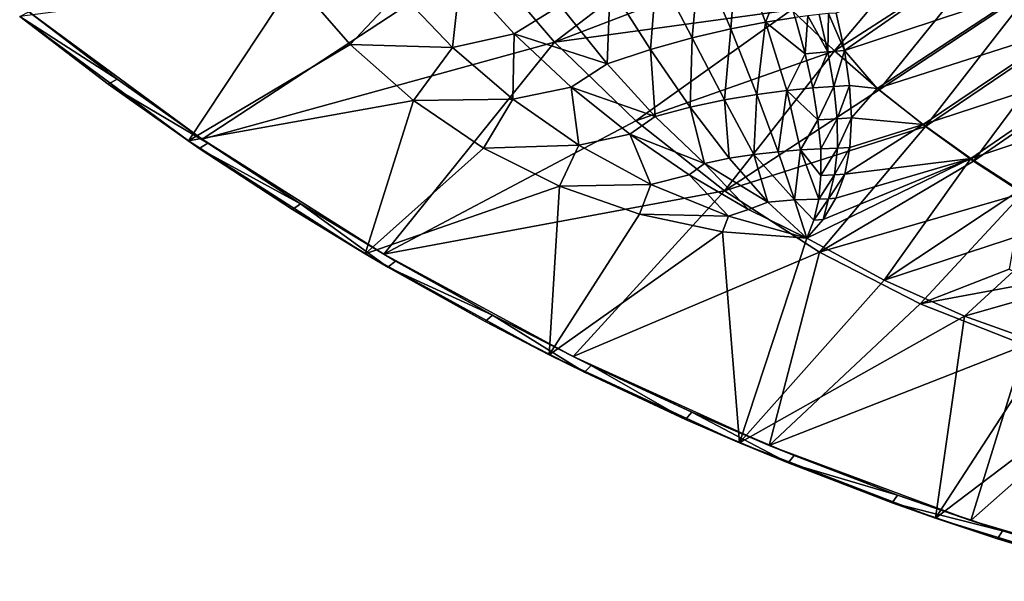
# Model space of a CAD drawing. Header units: metres. Extents: x 0 to 1651, y -1070 to 0.
# Tile 1 of 23: x 0 to 322, y -1035 to -851. Entities that reach past the tile are written whole.
import ezdxf

# ---------------------------------------------------------------- set-up
doc = ezdxf.new("R2010")
doc.units = ezdxf.units.M

msp = doc.modelspace()

# ---------------------------------------------------------------- linework, layer by layer
at = {"layer": 'None'}
for points in [[(266.567352, -861.237793, -103.76001), (252.555298, -847.828186, -103.796143), (306.397491, -814.073181, -204.725693)], [(266.567352, -861.237793, -103.76001), (306.397491, -814.073181, -204.725693), (318.752625, -827.601074, -204.694046)], [(174.997589, -858.442993, -3), (151.012009, -830.295898, -3), (226.424957, -819.149719, -103.852684)], [(239.164581, -833.787292, -103.826981), (174.997589, -858.442993, -3), (226.424957, -819.149719, -103.852684)], [(234.721466, -827.051575, -59.983292), (222.436264, -830.419739, -36.06649), (232.654251, -854.045471, -30.773996)], [(243.985794, -851.840149, -51.256886), (234.721466, -827.051575, -59.983292), (232.654251, -854.045471, -30.773996)], [(249.747665, -837.747498, -78.757072), (234.721466, -827.051575, -59.983292), (243.985794, -851.840149, -51.256886)], [(281.171082, -873.981567, -103.718391), (266.567352, -861.237793, -103.76001), (318.752625, -827.601074, -204.694046)], [(318.752625, -827.601074, -204.694046), (331.571777, -840.637573, -204.657486), (281.171082, -873.981567, -103.718391)], [(59.714558, -890.204834, -3), (3, -848.547241, -3), (151.012009, -830.295898, -3)], [(59.714558, -890.204834, -3), (151.012009, -830.295898, -3), (174.997589, -858.442993, -3)], [(222.436264, -830.419739, -36.06649), (208.499542, -834.761108, -13.202532), (220.023712, -857.018005, -11.118188)], [(232.654251, -854.045471, -30.773996), (222.436264, -830.419739, -36.06649), (220.023712, -857.018005, -11.118188)], [(267.171539, -848.927307, -113.63858), (269.824982, -861.193176, -101.684715), (316.51004, -828.630127, -195.074982)], [(316.51004, -828.630127, -195.074982), (269.824982, -861.193176, -101.684715), (329.35321, -841.471313, -195.074982)], [(174.997589, -858.442993, -3), (239.164581, -833.787292, -103.826981), (252.555298, -847.828186, -103.796143)], [(124.271591, -841.969055, 50.597534), (141.631668, -860.202332, 46.207027), (144.223038, -836.449707, 49.771191)], [(141.631668, -860.202332, 46.207027), (161.786331, -855.729248, 44.650078), (144.223038, -836.449707, 49.771191)], [(144.223038, -836.449707, 49.771191), (161.786331, -855.729248, 44.650078), (176.777924, -846.436462, 27.906801)], [(208.499542, -834.761108, -13.202532), (193.184525, -840.099609, 8.239292), (206.418121, -860.82019, 7.322062)], [(220.023712, -857.018005, -11.118188), (208.499542, -834.761108, -13.202532), (206.418121, -860.82019, 7.322062)], [(55.214901, -890.759094), (89.866814, -838.217163), (0, -850)], [(108.071251, -859.15094), (89.866814, -838.217163), (55.214901, -890.759094)], [(124.271591, -841.969055, 50.597534), (89.866814, -838.217163), (108.071251, -859.15094)], [(192.171997, -865.495239, 24.172157), (193.184525, -840.099609, 8.239292), (176.777924, -846.436462, 27.906801)], [(206.418121, -860.82019, 7.322062), (193.184525, -840.099609, 8.239292), (192.171997, -865.495239, 24.172157)], [(253.707901, -850.321106, -72.167458), (249.747665, -837.747498, -78.757072), (243.985794, -851.840149, -51.256886)], [(331.571777, -840.637573, -204.657486), (296.3367, -886.02478, -103.67112), (281.171082, -873.981567, -103.718391)], [(331.571777, -840.637573, -204.657486), (344.835022, -853.15979, -204.615845), (296.3367, -886.02478, -103.67112)], [(141.631668, -860.202332, 46.207027), (124.271591, -841.969055, 50.597534), (108.071251, -859.15094)], [(329.35321, -841.471313, -195.074982), (269.824982, -861.193176, -101.684715), (280.495087, -873.557129, -97.537491)], [(342.631134, -853.778076, -195.074982), (329.35321, -841.471313, -195.074982), (280.495087, -873.557129, -97.537491)], [(176.777924, -846.436462, 27.906801), (161.786331, -855.729248, 44.650078), (192.171997, -865.495239, 24.172157)], [(3, -848.547241, -45), (31.883169, -870.517822, -45), (0, -850, -45)], [(55.214901, -890.759094), (0, -850), (28.991312, -872.116699, -45)], [(0, -850), (0, -850, -45), (28.991312, -872.116699, -45)], [(31.883169, -870.517822, -45), (28.991312, -872.116699, -45), (0, -850, -45)], [(3, -848.547241, -45), (3, -848.547241, -3), (31.883169, -870.517822, -45)], [(3, -848.547241, -3), (59.714558, -890.204834, -3), (31.883169, -870.517822, -45)], [(201.614578, -884.115967, -3), (174.997589, -858.442993, -3), (252.555298, -847.828186, -103.796143)], [(201.614578, -884.115967, -3), (252.555298, -847.828186, -103.796143), (266.567352, -861.237793, -103.76001)], [(253.707901, -850.321106, -72.167458), (243.985794, -851.840149, -51.256886), (256.949768, -862.238525, -64.854446)], [(257.872986, -849.788635, -82.656059), (253.707901, -850.321106, -72.167458), (256.949768, -862.238525, -64.854446)], [(256.949768, -862.238525, -64.854446), (264.404358, -861.550781, -83.513397), (257.872986, -849.788635, -82.656059)], [(264.404358, -861.550781, -83.513397), (261.527252, -849.389099, -93.098434), (257.872986, -849.788635, -82.656059)], [(261.527252, -849.389099, -93.098434), (264.404358, -861.550781, -83.513397), (264.63739, -849.107361, -103.443092)], [(264.63739, -849.107361, -103.443092), (264.404358, -861.550781, -83.513397), (269.824982, -861.193176, -101.684715)], [(267.171539, -848.927307, -113.63858), (264.63739, -849.107361, -103.443092), (269.824982, -861.193176, -101.684715)], [(232.654251, -854.045471, -30.773996), (241.19397, -875.498169, -24.295744), (243.985794, -851.840149, -51.256886)], [(241.19397, -875.498169, -24.295744), (250.93367, -874.241943, -40.487617), (243.985794, -851.840149, -51.256886)], [(243.985794, -851.840149, -51.256886), (250.93367, -874.241943, -40.487617), (256.949768, -862.238525, -64.854446)], [(344.835022, -853.15979, -204.615845), (312.033752, -897.334045, -103.617935), (296.3367, -886.02478, -103.67112)], [(312.033752, -897.334045, -103.617935), (344.835022, -853.15979, -204.615845), (358.522186, -865.145752, -204.568878)], [(141.631668, -860.202332, 46.207027), (161.301987, -877.103149, 39.947395), (161.786331, -855.729248, 44.650078)], [(161.301987, -877.103149, 39.947395), (180.406342, -873.117859, 37.857861), (161.786331, -855.729248, 44.650078)], [(161.786331, -855.729248, 44.650078), (180.406342, -873.117859, 37.857861), (192.171997, -865.495239, 24.172157)], [(232.654251, -854.045471, -30.773996), (220.023712, -857.018005, -11.118188), (230.55278, -877.287048, -8.677725)], [(241.19397, -875.498169, -24.295744), (232.654251, -854.045471, -30.773996), (230.55278, -877.287048, -8.677725)], [(342.631134, -853.778076, -195.074982), (280.495087, -873.557129, -97.537491), (295.580017, -885.387817, -97.537491)], [(356.316833, -865.530884, -195.074982), (342.631134, -853.778076, -195.074982), (295.580017, -885.387817, -97.537491)], [(128.830185, -877.554504), (108.071251, -859.15094), (55.214901, -890.759094)], [(119.17688, -927.836243, -3), (59.714558, -890.204834, -3), (174.997589, -858.442993, -3)], [(141.631668, -860.202332, 46.207027), (108.071251, -859.15094), (128.830185, -877.554504)], [(119.17688, -927.836243, -3), (174.997589, -858.442993, -3), (201.614578, -884.115967, -3)], [(206.418121, -860.82019, 7.322062), (219.349976, -879.692566, 6.003364), (220.023712, -857.018005, -11.118188)], [(220.023712, -857.018005, -11.118188), (219.349976, -879.692566, 6.003364), (230.55278, -877.287048, -8.677725)], [(161.301987, -877.103149, 39.947395), (141.631668, -860.202332, 46.207027), (128.830185, -877.554504)], [(207.93248, -882.785522, 19.393908), (206.418121, -860.82019, 7.322062), (192.171997, -865.495239, 24.172157)], [(230.608215, -907.071106, -3), (201.614578, -884.115967, -3), (266.567352, -861.237793, -103.76001)], [(219.349976, -879.692566, 6.003364), (206.418121, -860.82019, 7.322062), (207.93248, -882.785522, 19.393908)], [(230.608215, -907.071106, -3), (266.567352, -861.237793, -103.76001), (281.171082, -873.981567, -103.718391)], [(250.93367, -874.241943, -40.487617), (259.441132, -873.42157, -56.882858), (256.949768, -862.238525, -64.854446)], [(256.949768, -862.238525, -64.854446), (259.441132, -873.42157, -56.882858), (264.404358, -861.550781, -83.513397)], [(264.404358, -861.550781, -83.513397), (259.441132, -873.42157, -56.882858), (266.397186, -872.927612, -73.105667)], [(269.824982, -861.193176, -101.684715), (264.404358, -861.550781, -83.513397), (266.397186, -872.927612, -73.105667)], [(266.397186, -872.927612, -73.105667), (271.497009, -872.63855, -88.777641), (269.824982, -861.193176, -101.684715)], [(269.824982, -861.193176, -101.684715), (271.497009, -872.63855, -88.777641), (280.495087, -873.557129, -97.537491)], [(192.171997, -865.495239, 24.172157), (180.406342, -873.117859, 37.857861), (207.93248, -882.785522, 19.393908)], [(295.580017, -885.387817, -97.537491), (311.169434, -896.478638, -97.537491), (356.316833, -865.530884, -195.074982)], [(311.169434, -896.478638, -97.537491), (370.382111, -876.711914, -195.074982), (356.316833, -865.530884, -195.074982)], [(328.228455, -907.880981, -103.558105), (312.033752, -897.334045, -103.617935), (358.522186, -865.145752, -204.568878)], [(31.883169, -870.517822, -45), (61.532616, -891.442749, -45), (28.991312, -872.116699, -45)], [(55.214901, -890.759094), (28.991312, -872.116699, -45), (58.755444, -893.181824, -45)], [(61.532616, -891.442749, -45), (58.755444, -893.181824, -45), (28.991312, -872.116699, -45)], [(59.714558, -890.204834, -3), (61.532616, -891.442749, -45), (31.883169, -870.517822, -45)], [(266.397186, -872.927612, -73.105667), (259.441132, -873.42157, -56.882858), (261.153015, -883.808655, -48.329975)], [(261.153015, -883.808655, -48.329975), (267.455109, -883.463074, -61.984272), (266.397186, -872.927612, -73.105667)], [(267.455109, -883.463074, -61.984272), (271.497009, -872.63855, -88.777641), (266.397186, -872.927612, -73.105667)], [(272.116272, -883.217407, -75.062843), (271.497009, -872.63855, -88.777641), (267.455109, -883.463074, -61.984272)], [(280.495087, -873.557129, -97.537491), (271.497009, -872.63855, -88.777641), (272.116272, -883.217407, -75.062843)], [(161.301987, -877.103149, 39.947395), (182.934326, -892.099731, 31.946255), (180.406342, -873.117859, 37.857861)], [(182.934326, -892.099731, 31.946255), (199.569305, -888.512085, 29.764565), (180.406342, -873.117859, 37.857861)], [(180.406342, -873.117859, 37.857861), (199.569305, -888.512085, 29.764565), (207.93248, -882.785522, 19.393908)], [(241.19397, -875.498169, -24.295744), (230.55278, -877.287048, -8.677725), (240.196426, -895.15387, -5.936484)], [(296.3367, -886.02478, -103.67112), (230.608215, -907.071106, -3), (281.171082, -873.981567, -103.718391)], [(248.098099, -894.277771, -16.820398), (241.19397, -875.498169, -24.295744), (240.196426, -895.15387, -5.936484)], [(241.19397, -875.498169, -24.295744), (248.098099, -894.277771, -16.820398), (250.93367, -874.241943, -40.487617)], [(250.93367, -874.241943, -40.487617), (248.098099, -894.277771, -16.820398), (255.484695, -893.705383, -28.032541)], [(259.441132, -873.42157, -56.882858), (250.93367, -874.241943, -40.487617), (261.153015, -883.808655, -48.329975)], [(261.153015, -883.808655, -48.329975), (250.93367, -874.241943, -40.487617), (255.484695, -893.705383, -28.032541)], [(280.495087, -873.557129, -97.537491), (272.116272, -883.217407, -75.062843), (295.580017, -885.387817, -97.537491)], [(55.214901, -890.759094), (113.048386, -927.708679), (128.830185, -877.554504)], [(113.048386, -927.708679), (151.794937, -893.118652), (128.830185, -877.554504)], [(161.301987, -877.103149, 39.947395), (128.830185, -877.554504), (151.794937, -893.118652)], [(182.934326, -892.099731, 31.946255), (161.301987, -877.103149, 39.947395), (151.794937, -893.118652)], [(230.55278, -877.287048, -8.677725), (219.349976, -879.692566, 6.003364), (232.081573, -896.415039, 4.329843)], [(240.196426, -895.15387, -5.936484), (230.55278, -877.287048, -8.677725), (232.081573, -896.415039, 4.329843)], [(311.169434, -896.478638, -97.537491), (327.222443, -906.803589, -97.537491), (370.382111, -876.711914, -195.074982)], [(224.059006, -898.135803, 13.694159), (219.349976, -879.692566, 6.003364), (207.93248, -882.785522, 19.393908)], [(232.081573, -896.415039, 4.329843), (219.349976, -879.692566, 6.003364), (224.059006, -898.135803, 13.694159)], [(230.608215, -907.071106, -3), (119.17688, -927.836243, -3), (201.614578, -884.115967, -3)], [(207.93248, -882.785522, 19.393908), (199.569305, -888.512085, 29.764565), (224.059006, -898.135803, 13.694159)], [(255.484695, -893.705383, -28.032541), (262.059082, -893.348572, -39.27969), (261.153015, -883.808655, -48.329975)], [(262.059082, -893.348572, -39.27969), (267.455109, -883.463074, -61.984272), (261.153015, -883.808655, -48.329975)], [(267.53009, -893.112488, -50.265873), (267.455109, -883.463074, -61.984272), (262.059082, -893.348572, -39.27969)], [(272.116272, -883.217407, -75.062843), (267.455109, -883.463074, -61.984272), (267.53009, -893.112488, -50.265873)], [(271.614105, -892.895874, -60.693802), (272.116272, -883.217407, -75.062843), (267.53009, -893.112488, -50.265873)], [(295.580017, -885.387817, -97.537491), (271.614105, -892.895874, -60.693802), (269.93396, -901.65979, -45.835445)], [(295.580017, -885.387817, -97.537491), (269.93396, -901.65979, -45.835445), (311.169434, -896.478638, -97.537491)], [(272.116272, -883.217407, -75.062843), (271.614105, -892.895874, -60.693802), (295.580017, -885.387817, -97.537491)], [(182.934326, -892.099731, 31.946255), (206.487, -904.95459, 22.339333), (199.569305, -888.512085, 29.764565)], [(206.487, -904.95459, 22.339333), (219.004425, -901.88269, 20.585922), (199.569305, -888.512085, 29.764565)], [(199.569305, -888.512085, 29.764565), (219.004425, -901.88269, 20.585922), (224.059006, -898.135803, 13.694159)], [(261.701202, -927.090942, -3), (230.608215, -907.071106, -3), (296.3367, -886.02478, -103.67112)], [(312.033752, -897.334045, -103.617935), (261.701202, -927.090942, -3), (296.3367, -886.02478, -103.67112)], [(113.048386, -927.708679), (55.214901, -890.759094), (89.25428, -913.168457, -45)], [(89.25428, -913.168457, -45), (55.214901, -890.759094), (58.755444, -893.181824, -45)], [(61.532616, -891.442749, -45), (91.9105, -911.295349, -45), (58.755444, -893.181824, -45)], [(119.17688, -927.836243, -3), (91.9105, -911.295349, -45), (59.714558, -890.204834, -3)], [(91.9105, -911.295349, -45), (61.532616, -891.442749, -45), (59.714558, -890.204834, -3)], [(182.934326, -892.099731, 31.946255), (151.794937, -893.118652), (176.579773, -905.582092)], [(206.487, -904.95459, 22.339333), (182.934326, -892.099731, 31.946255), (176.579773, -905.582092)], [(91.9105, -911.295349, -45), (89.25428, -913.168457, -45), (58.755444, -893.181824, -45)], [(151.794937, -893.118652), (113.048386, -927.708679), (176.579773, -905.582092)], [(240.196426, -895.15387, -5.936484), (232.081573, -896.415039, 4.329843), (244.756363, -910.754456, 2.32676)], [(248.098099, -894.277771, -16.820398), (240.196426, -895.15387, -5.936484), (253.472839, -910.030945, -8.619189)], [(253.472839, -910.030945, -8.619189), (240.196426, -895.15387, -5.936484), (244.756363, -910.754456, 2.32676)], [(255.484695, -893.705383, -28.032541), (248.098099, -894.277771, -16.820398), (253.472839, -910.030945, -8.619189)], [(253.472839, -910.030945, -8.619189), (261.407166, -909.764282, -20.065058), (255.484695, -893.705383, -28.032541)], [(262.143433, -902.007019, -29.825529), (262.059082, -893.348572, -39.27969), (255.484695, -893.705383, -28.032541)], [(261.407166, -909.764282, -20.065058), (262.143433, -902.007019, -29.825529), (255.484695, -893.705383, -28.032541)], [(267.53009, -893.112488, -50.265873), (262.059082, -893.348572, -39.27969), (262.143433, -902.007019, -29.825529)], [(266.585724, -901.849731, -38.07806), (267.53009, -893.112488, -50.265873), (262.143433, -902.007019, -29.825529)], [(269.93396, -901.65979, -45.835445), (271.614105, -892.895874, -60.693802), (266.585724, -901.849731, -38.07806)], [(271.614105, -892.895874, -60.693802), (267.53009, -893.112488, -50.265873), (266.585724, -901.849731, -38.07806)], [(224.059006, -898.135803, 13.694159), (219.004425, -901.88269, 20.585922), (238.46109, -913.211792, 10.548858)], [(244.756363, -910.754456, 2.32676), (232.081573, -896.415039, 4.329843), (224.059006, -898.135803, 13.694159)], [(238.46109, -913.211792, 10.548858), (244.756363, -910.754456, 2.32676), (224.059006, -898.135803, 13.694159)], [(262.916229, -916.467041, -15.326442), (257.580994, -922.554626), (311.169434, -896.478638, -97.537491)], [(257.580994, -922.554626), (282.868469, -936.306519), (311.169434, -896.478638, -97.537491)], [(261.701202, -927.090942, -3), (312.033752, -897.334045, -103.617935), (328.228455, -907.880981, -103.558105)], [(311.169434, -896.478638, -97.537491), (267.039154, -909.511475, -30.657257), (262.916229, -916.467041, -15.326442)], [(269.93396, -901.65979, -45.835445), (267.039154, -909.511475, -30.657257), (311.169434, -896.478638, -97.537491)], [(311.169434, -896.478638, -97.537491), (282.868469, -936.306519), (327.222443, -906.803589, -97.537491)], [(206.487, -904.95459, 22.339333), (231.853775, -915.344482, 11.359825), (219.004425, -901.88269, 20.585922)], [(231.853775, -915.344482, 11.359825), (238.46109, -913.211792, 10.548858), (219.004425, -901.88269, 20.585922)], [(264.604797, -909.664978, -25.552847), (266.585724, -901.849731, -38.07806), (261.407166, -909.764282, -20.065058)], [(266.585724, -901.849731, -38.07806), (262.143433, -902.007019, -29.825529), (261.407166, -909.764282, -20.065058)], [(267.039154, -909.511475, -30.657257), (269.93396, -901.65979, -45.835445), (264.604797, -909.664978, -25.552847)], [(269.93396, -901.65979, -45.835445), (266.585724, -901.849731, -38.07806), (264.604797, -909.664978, -25.552847)], [(206.487, -904.95459, 22.339333), (176.579773, -905.582092), (202.768341, -914.735352)], [(231.853775, -915.344482, 11.359825), (206.487, -904.95459, 22.339333), (202.768341, -914.735352)], [(113.048386, -927.708679), (173.238068, -960.681213), (176.579773, -905.582092)], [(181.101669, -961.260925, -3), (119.17688, -927.836243, -3), (230.608215, -907.071106, -3)], [(176.579773, -905.582092), (173.238068, -960.681213), (202.768341, -914.735352)], [(261.701202, -927.090942, -3), (181.101669, -961.260925, -3), (230.608215, -907.071106, -3)], [(294.596497, -943.986816, -3), (261.701202, -927.090942, -3), (328.228455, -907.880981, -103.558105)], [(282.868469, -936.306519), (343.696564, -916.339355, -97.537491), (327.222443, -906.803589, -97.537491)], [(328.228455, -907.880981, -103.558105), (323.782501, -932.721436, -53.005005), (294.596497, -943.986816, -3)], [(89.25428, -913.168457, -45), (91.9105, -911.295349, -45), (120.448746, -932.051025, -45)], [(119.17688, -927.836243, -3), (122.978065, -930.050293, -45), (91.9105, -911.295349, -45)], [(91.9105, -911.295349, -45), (122.978065, -930.050293, -45), (120.448746, -932.051025, -45)], [(238.46109, -913.211792, 10.548858), (257.580994, -922.554626), (244.756363, -910.754456, 2.32676)], [(257.580994, -922.554626), (253.472839, -910.030945, -8.619189), (244.756363, -910.754456, 2.32676)], [(259.871033, -916.612732, -10.094139), (261.407166, -909.764282, -20.065058), (253.472839, -910.030945, -8.619189)], [(257.580994, -922.554626), (259.871033, -916.612732, -10.094139), (253.472839, -910.030945, -8.619189)], [(264.604797, -909.664978, -25.552847), (259.871033, -916.612732, -10.094139), (262.916229, -916.467041, -15.326442)], [(261.407166, -909.764282, -20.065058), (259.871033, -916.612732, -10.094139), (264.604797, -909.664978, -25.552847)], [(267.039154, -909.511475, -30.657257), (264.604797, -909.664978, -25.552847), (262.916229, -916.467041, -15.326442)], [(120.448746, -932.051025, -45), (113.048386, -927.708679), (89.25428, -913.168457, -45)], [(173.238068, -960.681213), (229.920792, -920.424683), (202.768341, -914.735352)], [(231.853775, -915.344482, 11.359825), (202.768341, -914.735352), (229.920792, -920.424683)], [(231.853775, -915.344482, 11.359825), (257.580994, -922.554626), (238.46109, -913.211792, 10.548858)], [(257.580994, -922.554626), (231.853775, -915.344482, 11.359825), (229.920792, -920.424683)], [(262.916229, -916.467041, -15.326442), (259.871033, -916.612732, -10.094139), (257.580994, -922.554626)], [(282.868469, -936.306519), (309.144989, -948.084961), (343.696564, -916.339355, -97.537491)], [(309.144989, -948.084961), (341.054993, -938.950012, -48.768745), (343.696564, -916.339355, -97.537491)], [(173.238068, -960.681213), (235.51088, -989.5271), (229.920792, -920.424683)], [(235.51088, -989.5271), (257.580994, -922.554626), (229.920792, -920.424683)], [(235.51088, -989.5271), (282.868469, -936.306519), (257.580994, -922.554626)], [(173.238068, -960.681213), (113.048386, -927.708679), (152.298904, -949.805237, -45)], [(113.048386, -927.708679), (120.448746, -932.051025, -45), (152.298904, -949.805237, -45)], [(245.191788, -990.318604, -3), (181.101669, -961.260925, -3), (261.701202, -927.090942, -3)], [(294.596497, -943.986816, -3), (245.191788, -990.318604, -3), (261.701202, -927.090942, -3)], [(181.101669, -961.260925, -3), (154.695663, -947.683655, -45), (119.17688, -927.836243, -3)], [(154.695663, -947.683655, -45), (122.978065, -930.050293, -45), (119.17688, -927.836243, -3)], [(120.448746, -932.051025, -45), (122.978065, -930.050293, -45), (154.695663, -947.683655, -45)], [(154.695663, -947.683655, -45), (152.298904, -949.805237, -45), (120.448746, -932.051025, -45)], [(323.782501, -932.721436, -53.005005), (332.83255, -936.976013, -52.965965), (294.596497, -943.986816, -3)], [(309.144989, -948.084961), (282.868469, -936.306519), (235.51088, -989.5271)], [(294.596497, -943.986816, -3), (332.83255, -936.976013, -52.965965), (328.980316, -957.600159, -3)], [(309.144989, -948.084961), (336.247925, -957.815491), (341.054993, -938.950012, -48.768745)], [(245.191788, -990.318604, -3), (294.596497, -943.986816, -3), (328.980316, -957.600159, -3)], [(184.763947, -966.408386, -45), (152.298904, -949.805237, -45), (154.695663, -947.683655, -45)], [(173.238068, -960.681213), (152.298904, -949.805237, -45), (184.763947, -966.408386, -45)], [(181.101669, -961.260925, -3), (187.022827, -964.172913, -45), (154.695663, -947.683655, -45)], [(187.022827, -964.172913, -45), (184.763947, -966.408386, -45), (154.695663, -947.683655, -45)], [(299.58429, -1014.115417), (309.144989, -948.084961), (235.51088, -989.5271)], [(336.247925, -957.815491), (309.144989, -948.084961), (299.58429, -1014.115417)], [(311.139709, -1014.869812, -3), (245.191788, -990.318604, -3), (328.980316, -957.600159, -3)], [(364.009674, -965.438721), (336.247925, -957.815491), (299.58429, -1014.115417)], [(311.139709, -1014.869812, -3), (328.980316, -957.600159, -3), (364.525482, -967.804016, -3)], [(235.51088, -989.5271), (173.238068, -960.681213), (217.802292, -981.839233, -45)], [(217.802292, -981.839233, -45), (173.238068, -960.681213), (184.763947, -966.408386, -45)], [(245.191788, -990.318604, -3), (219.918289, -979.49707, -45), (181.101669, -961.260925, -3)], [(219.918289, -979.49707, -45), (187.022827, -964.172913, -45), (181.101669, -961.260925, -3)], [(217.802292, -981.839233, -45), (184.763947, -966.408386, -45), (187.022827, -964.172913, -45)], [(219.918289, -979.49707, -45), (217.802292, -981.839233, -45), (187.022827, -964.172913, -45)], [(299.58429, -1014.115417), (365.167572, -1034.334717), (364.009674, -965.438721)], [(378.629059, -1034.796753, -3), (311.139709, -1014.869812, -3), (364.525482, -967.804016, -3)], [(251.371643, -996.078003, -45), (217.802292, -981.839233, -45), (219.918289, -979.49707, -45)], [(251.371643, -996.078003, -45), (235.51088, -989.5271), (217.802292, -981.839233, -45)], [(245.191788, -990.318604, -3), (253.340088, -993.636597, -45), (219.918289, -979.49707, -45)], [(253.340088, -993.636597, -45), (251.371643, -996.078003, -45), (219.918289, -979.49707, -45)], [(299.58429, -1014.115417), (235.51088, -989.5271), (285.428986, -1009.106506, -45)], [(235.51088, -989.5271), (251.371643, -996.078003, -45), (285.428986, -1009.106506, -45)], [(311.139709, -1014.869812, -3), (287.245575, -1006.573364, -45), (245.191788, -990.318604, -3)], [(287.245575, -1006.573364, -45), (253.340088, -993.636597, -45), (245.191788, -990.318604, -3)], [(253.340088, -993.636597, -45), (287.245575, -1006.573364, -45), (251.371643, -996.078003, -45)], [(287.245575, -1006.573364, -45), (285.428986, -1009.106506, -45), (251.371643, -996.078003, -45)], [(287.245575, -1006.573364, -45), (321.591461, -1018.290894, -45), (285.428986, -1009.106506, -45)], [(311.139709, -1014.869812, -3), (321.591461, -1018.290894, -45), (287.245575, -1006.573364, -45)], [(299.58429, -1014.115417), (285.428986, -1009.106506, -45), (319.930725, -1020.90802, -45)], [(321.591461, -1018.290894, -45), (319.930725, -1020.90802, -45), (285.428986, -1009.106506, -45)], [(365.167572, -1034.334717), (299.58429, -1014.115417), (319.930725, -1020.90802, -45)], [(378.629059, -1034.796753, -3), (356.333954, -1028.774292, -45), (311.139709, -1014.869812, -3)], [(356.333954, -1028.774292, -45), (321.591461, -1018.290894, -45), (311.139709, -1014.869812, -3)], [(321.591461, -1018.290894, -45), (356.333954, -1028.774292, -45), (319.930725, -1020.90802, -45)], [(365.167572, -1034.334717), (319.930725, -1020.90802, -45), (354.832642, -1031.467407, -45)], [(356.333954, -1028.774292, -45), (354.832642, -1031.467407, -45), (319.930725, -1020.90802, -45)]]:
    msp.add_3dface(points, dxfattribs=at)

doc.saveas('drawing.dxf')
